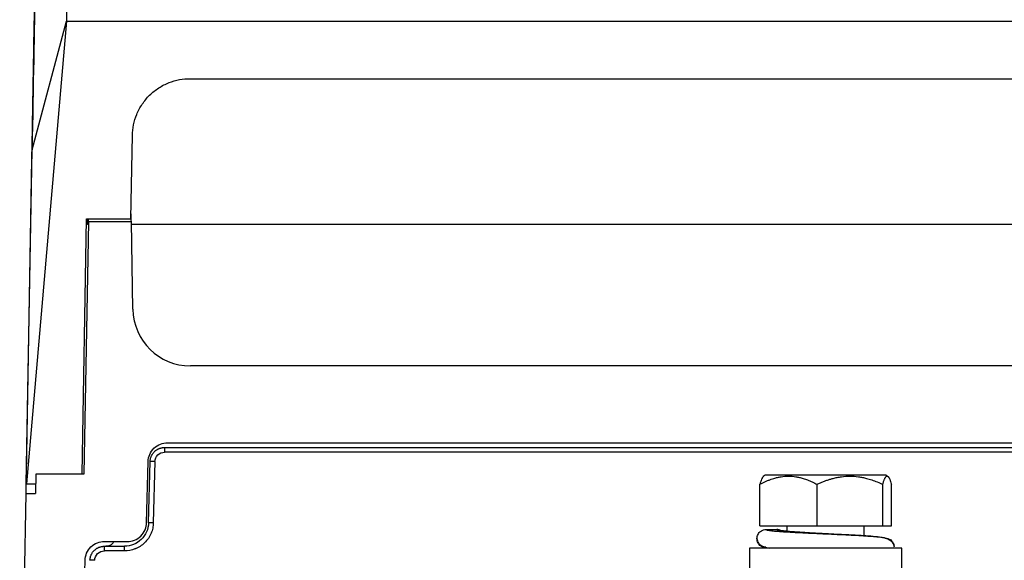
# Model space of a CAD drawing. Header units: millimetres. Extents: x -945 to 1227, y -951 to 1232.
# Tile 3 of 171: x 65 to 168, y -468 to -412. Entities that reach past the tile are written whole.
import ezdxf

# ---------------------------------------------------------------- set-up
doc = ezdxf.new("R2010")
doc.units = ezdxf.units.MM

msp = doc.modelspace()

# ---------------------------------------------------------------- linework, layer by layer
at = {"color": 7, "linetype": 'Continuous', "lineweight": 25}
for p, q in [((70.053, -411.987), (65.886, -460.173)), ((66.479, -425.379), (70.053, -411.987)), ((70.053, -411.987), (346.288, -411.987)), ((82.936, -417.987), (333.405, -417.987)), ((76.784, -432.594), (76.936, -423.882)), ((65.872, -460.168), (66.479, -425.379)), ((65.851, -461.173), (66.459, -426.376)), ((71.691, -459.173), (72.154, -432.594)), ((72.346, -432.894), (71.887, -459.173)), ((72.154, -432.594), (76.784, -432.594)), ((72.25, -432.594), (72.252, -433.173)), ((72.346, -432.894), (72.351, -432.594)), ((76.823, -432.894), (72.346, -432.894)), ((76.794, -432.058), (76.807, -432.058)), ((76.982, -441.997), (76.823, -432.894)), ((339.513, -433.173), (76.828, -433.173)), ((333.36, -447.891), (82.981, -447.891)), ((80.278, -456.391), (80.278, -456.878)), ((80.278, -456.391), (336.063, -456.391)), ((80.578, -455.891), (335.763, -455.891)), ((336.063, -456.878), (80.278, -456.878)), ((78.412, -464.225), (78.579, -457.839)), ((78.612, -464.238), (78.779, -457.852)), ((79.279, -457.852), (79.111, -464.238)), ((66.886, -459.173), (66.851, -461.173)), ((71.887, -459.173), (66.886, -459.173)), ((142.851, -459.257), (142.673, -459.409)), ((155.49, -459.257), (142.851, -459.257)), ((155.49, -459.257), (155.668, -459.409)), ((65.886, -460.173), (66.869, -460.173)), ((142.319, -464.557), (142.319, -460.219)), ((148.275, -464.557), (148.275, -460.219)), ((155.126, -464.557), (155.126, -460.219)), ((156.022, -464.557), (156.022, -460.219)), ((65.188, -499.173), (65.851, -461.173)), ((65.851, -461.173), (66.851, -461.173)), ((142.319, -464.557), (148.275, -464.557)), ((145.17, -465.118), (145.17, -464.557)), ((148.275, -464.557), (155.126, -464.557)), ((153.17, -465.583), (153.17, -464.557)), ((155.126, -464.557), (156.022, -464.557)), ((142.963, -464.929), (144.067, -464.929)), ((74.009, -466.173), (76.413, -466.173)), ((74.009, -467.16), (74.009, -466.673)), ((74.009, -466.673), (76.113, -466.673)), ((76.113, -467.16), (76.113, -466.673)), ((156.304, -466.638), (156.309, -466.591)), ((76.113, -467.16), (74.009, -467.16)), ((141.22, -466.873), (141.22, -470.873)), ((157.12, -466.873), (141.22, -466.873)), ((157.12, -470.873), (157.12, -466.873)), ((71.197, -499.173), (72.01, -468.12))]:
    msp.add_line(p, q, dxfattribs=at)
for centre, radius, start, end in [((82.98, -441.892), 6, 181.00492, 270.00426), ((79.029, -462.629), 4.784, 87.00545, 92.99455), ((78.862, -469.016), 4.784, 87.00545, 92.99455), ((72.76, -472.911), 4.784, 87.00545, 92.99455)]:
    msp.add_arc(centre, radius, start, end, dxfattribs=at)
for points, knots in [([(70.053, -377.196), (70.053, -378.601), (70.053, -380.383), (70.053, -383.616), (70.053, -384.788), (70.053, -387.318), (70.053, -388.676), (70.053, -391.579), (70.053, -393.123), (70.053, -396.397), (70.053, -398.127), (70.053, -403.594), (70.053, -407.606), (70.053, -411.987)], [0, 0, 0, 0, 0.25, 0.25, 0.375, 0.375, 0.5, 0.5, 0.625, 0.625, 0.75, 0.75, 1, 1, 1, 1]), ([(66.459, -426.376), (66.509, -423.506), (66.609, -417.763), (66.732, -410.708), (66.834, -404.849), (66.913, -400.339), (66.946, -398.431), (66.962, -397.544)], [0, 0, 0, 0, 0.2050478, 0.4103568, 0.6158256, 0.8213524, 1, 1, 1, 1]), ([(76.936, -423.882), (76.943, -423.532), (76.98, -423.169), (77.127, -422.436), (77.238, -422.065), (77.537, -421.339), (77.726, -420.984), (78.176, -420.311), (78.438, -419.994), (79.022, -419.42), (79.343, -419.164), (80.024, -418.725), (80.383, -418.543), (81.114, -418.256), (81.486, -418.152), (82.222, -418.018), (82.585, -417.987), (82.936, -417.987)], [0, 0, 0, 0, 0.125, 0.125, 0.25, 0.25, 0.375, 0.375, 0.5, 0.5, 0.625, 0.625, 0.75, 0.75, 0.875, 0.875, 1, 1, 1, 1]), ([(78.579, -457.839), (78.585, -457.606), (78.633, -457.357), (78.835, -456.877), (78.989, -456.648), (79.377, -456.27), (79.61, -456.122), (80.095, -455.933), (80.346, -455.891), (80.578, -455.891)], [0, 0, 0, 0, 0.25, 0.25, 0.5, 0.5, 0.75, 0.75, 1, 1, 1, 1]), ([(78.779, -457.852), (78.781, -457.81), (78.785, -457.727), (78.804, -457.605), (78.832, -457.487), (78.869, -457.373), (78.914, -457.265), (78.965, -457.163), (79.024, -457.067), (79.087, -456.977), (79.156, -456.894), (79.229, -456.818), (79.305, -456.749), (79.384, -456.686), (79.465, -456.63), (79.547, -456.58), (79.631, -456.537), (79.714, -456.5), (79.798, -456.469), (79.882, -456.444), (79.964, -456.424), (80.045, -456.409), (80.124, -456.399), (80.202, -456.392), (80.253, -456.392), (80.278, -456.391)], [0, 0, 0, 0, 0.0543467, 0.1077054, 0.1600762, 0.2114589, 0.2618536, 0.3112604, 0.359679, 0.4071097, 0.4535522, 0.4990067, 0.5434731, 0.5869514, 0.6294417, 0.6709438, 0.7114578, 0.7509838, 0.7895217, 0.8270715, 0.8636332, 0.8992069, 0.9337926, 0.9673903, 1, 1, 1, 1]), ([(79.279, -457.852), (79.285, -457.595), (79.396, -457.342), (79.765, -456.982), (80.021, -456.878), (80.278, -456.878)], [0, 0, 0, 0, 0.5, 0.5, 1, 1, 1, 1]), ([(142.319, -460.219), (142.419, -460.167), (142.614, -460.065), (142.908, -459.927), (143.198, -459.804), (143.486, -459.695), (143.803, -459.591), (144.15, -459.498), (144.658, -459.399), (145.297, -459.348), (145.936, -459.399), (146.439, -459.497), (146.85, -459.607), (147.299, -459.761), (147.787, -459.968), (148.11, -460.134), (148.275, -460.219)], [0, 0, 0, 0, 0.0523593, 0.1033388, 0.1531175, 0.2018971, 0.2499028, 0.3128943, 0.3748635, 0.5005606, 0.6246574, 0.686244, 0.7487618, 0.8296011, 0.9130295, 1, 1, 1, 1]), ([(142.673, -459.409), (142.663, -459.418), (142.643, -459.437), (142.614, -459.474), (142.584, -459.519), (142.554, -459.572), (142.523, -459.633), (142.474, -459.744), (142.406, -459.927), (142.349, -460.12), (142.319, -460.219)], [0, 0, 0, 0, 0.0819598, 0.164115, 0.2467494, 0.3301358, 0.414534, 0.5001891, 0.7442242, 1, 1, 1, 1]), ([(148.275, -460.219), (148.389, -460.167), (148.614, -460.065), (148.952, -459.927), (149.286, -459.804), (149.617, -459.695), (149.981, -459.591), (150.38, -459.498), (150.965, -459.399), (151.7, -459.348), (152.435, -459.399), (153.014, -459.497), (153.487, -459.607), (154.003, -459.761), (154.564, -459.968), (154.936, -460.134), (155.126, -460.219)], [0, 0, 0, 0, 0.0523593, 0.1033388, 0.1531175, 0.2018971, 0.2499028, 0.3128943, 0.3748635, 0.5005606, 0.6246574, 0.686244, 0.7487618, 0.8296011, 0.9130295, 1, 1, 1, 1]), ([(155.126, -460.219), (155.141, -460.166), (155.171, -460.063), (155.215, -459.924), (155.259, -459.8), (155.303, -459.691), (155.346, -459.597), (155.398, -459.503), (155.458, -459.422), (155.52, -459.376), (155.574, -459.365), (155.621, -459.375), (155.652, -459.397), (155.668, -459.409)], [0, 0, 0, 0, 0.087922, 0.1734221, 0.2568103, 0.338437, 0.4186932, 0.4980089, 0.6241284, 0.7485399, 0.8323292, 0.9158757, 1, 1, 1, 1]), ([(155.668, -459.409), (155.678, -459.418), (155.698, -459.437), (155.727, -459.474), (155.757, -459.519), (155.787, -459.572), (155.818, -459.633), (155.867, -459.744), (155.935, -459.927), (155.992, -460.12), (156.022, -460.219)], [0, 0, 0, 0, 0.0819598, 0.16411498, 0.24674939, 0.33013581, 0.41453397, 0.50018912, 0.74422424, 1, 1, 1, 1]), ([(79.111, -464.238), (79.107, -464.426), (79.074, -464.702), (78.991, -465.014), (78.939, -465.168), (78.914, -465.234), (78.897, -465.277), (78.889, -465.297), (78.722, -465.695), (78.497, -466.025), (78.06, -466.45), (77.826, -466.637), (77.523, -466.811), (77.364, -466.887), (77.295, -466.917), (77.248, -466.937), (77.223, -466.947), (76.851, -467.092), (76.488, -467.16), (76.113, -467.16)], [0, 0, 0, 0, 0.125, 0.1875, 0.21875, 0.234375, 0.234375, 0.25, 0.25, 0.5, 0.5, 0.625, 0.6875, 0.71875, 0.734375, 0.734375, 0.75, 0.75, 1, 1, 1, 1]), ([(78.612, -464.238), (78.603, -464.56), (78.532, -464.88), (78.274, -465.469), (78.087, -465.739), (77.626, -466.188), (77.352, -466.367), (76.756, -466.61), (76.434, -466.673), (76.113, -466.673)], [0, 0, 0, 0, 0.25, 0.25, 0.5, 0.5, 0.75, 0.75, 1, 1, 1, 1]), ([(76.413, -466.173), (76.645, -466.173), (76.895, -466.131), (77.381, -465.942), (77.614, -465.794), (78.002, -465.416), (78.156, -465.187), (78.357, -464.707), (78.406, -464.458), (78.412, -464.225)], [0, 0, 0, 0, 0.25, 0.25, 0.5, 0.5, 0.75, 0.75, 1, 1, 1, 1]), ([(142.963, -466.829), (142.884, -466.829), (142.794, -466.82), (142.6, -466.763), (142.494, -466.715), (142.292, -466.563), (142.195, -466.458), (142.055, -466.195), (142.013, -466.037), (142.013, -465.721), (142.055, -465.564), (142.195, -465.301), (142.292, -465.195), (142.494, -465.043), (142.6, -464.996), (142.794, -464.939), (142.884, -464.929), (142.963, -464.929)], [0, 0, 0, 0, 0.125, 0.125, 0.25, 0.25, 0.375, 0.375, 0.5, 0.5, 0.625, 0.625, 0.75, 0.75, 0.875, 0.875, 1, 1, 1, 1]), ([(144.489, -465.045), (144.438, -465.016), (144.309, -464.941), (144.159, -464.933), (144.067, -464.929)], [0, 0, 0, 0, 0.39323998, 1, 1, 1, 1]), ([(146.193, -465.2), (146.107, -465.194), (145.749, -465.17), (145.249, -465.127), (144.782, -465.083), (144.495, -465.036), (144.488, -465.038), (144.486, -465.038)], [0, 0, 0, 0, 0.0931783, 0.3911668, 0.6701202, 0.9108209, 1, 1, 1, 1]), ([(149.17, -465.379), (148.696, -465.353), (147.854, -465.305), (146.852, -465.246), (146.374, -465.212), (146.193, -465.2)], [0, 0, 0, 0, 0.4446709, 0.7894426, 1, 1, 1, 1]), ([(156.328, -466.775), (156.295, -466.617), (156.234, -466.324), (155.744, -465.935), (154.815, -465.69), (153.385, -465.596), (151.304, -465.477), (149.919, -465.413), (149.17, -465.379)], [0, 0, 0, 0, 0.1019808, 0.1875461, 0.3396456, 0.6040389, 0.7859487, 1, 1, 1, 1]), ([(149.17, -465.379), (149.58, -465.398), (149.99, -465.418), (150.785, -465.455), (151.168, -465.472), (151.914, -465.509), (152.277, -465.528), (152.958, -465.567), (153.276, -465.586), (153.708, -465.614), (153.844, -465.624), (154.099, -465.642), (154.218, -465.651), (154.553, -465.678), (154.747, -465.697), (155.061, -465.735), (155.18, -465.755), (155.339, -465.793), (155.378, -465.811), (155.378, -465.829)], [0, 0, 0, 0, 0.125, 0.125, 0.25, 0.25, 0.375, 0.375, 0.5, 0.5, 0.5625, 0.5625, 0.625, 0.625, 0.75, 0.75, 0.875, 0.875, 1, 1, 1, 1]), ([(72.01, -468.12), (72.016, -467.888), (72.064, -467.639), (72.266, -467.159), (72.419, -466.929), (72.808, -466.551), (73.041, -466.403), (73.526, -466.215), (73.777, -466.173), (74.009, -466.173)], [0, 0, 0, 0, 0.25, 0.25, 0.5, 0.5, 0.75, 0.75, 1, 1, 1, 1]), ([(72.51, -468.133), (72.512, -468.092), (72.516, -468.008), (72.535, -467.886), (72.563, -467.768), (72.6, -467.655), (72.644, -467.547), (72.696, -467.444), (72.754, -467.348), (72.818, -467.259), (72.887, -467.176), (72.959, -467.1), (73.036, -467.03), (73.114, -466.967), (73.195, -466.911), (73.278, -466.862), (73.361, -466.819), (73.445, -466.782), (73.529, -466.751), (73.612, -466.725), (73.695, -466.705), (73.776, -466.69), (73.855, -466.68), (73.933, -466.674), (73.984, -466.673), (74.009, -466.673)], [0, 0, 0, 0, 0.0543467, 0.1077054, 0.1600762, 0.2114589, 0.2618536, 0.3112604, 0.359679, 0.4071097, 0.4535522, 0.4990067, 0.5434731, 0.5869514, 0.6294417, 0.6709438, 0.7114578, 0.7509838, 0.7895217, 0.8270715, 0.8636332, 0.8992069, 0.9337926, 0.9673903, 1, 1, 1, 1]), ([(75.022, -466.173), (74.955, -466.274), (74.823, -466.472), (74.506, -466.64), (74.282, -466.662), (74.175, -466.673)], [0, 0, 0, 0, 0.3479612, 0.6862606, 1, 1, 1, 1]), ([(142.013, -465.879), (142.046, -466.039), (142.107, -466.332), (142.584, -466.72), (143.033, -466.821), (143.316, -466.884)], [0, 0, 0, 0, 0.3057839, 0.5622271, 1, 1, 1, 1]), ([(142.951, -466.767), (142.857, -466.775), (142.716, -466.788), (142.627, -466.849), (142.598, -466.869)], [0, 0, 0, 0, 0.6759569, 1, 1, 1, 1]), ([(155.378, -465.829), (155.468, -465.837), (155.671, -465.854), (155.94, -465.993), (156.151, -466.208), (156.274, -466.412), (156.292, -466.552), (156.297, -466.593)], [0, 0, 0, 0, 0.2071412, 0.469152, 0.6762877, 0.9047208, 1, 1, 1, 1]), ([(73.009, -468.133), (73.016, -467.876), (73.127, -467.623), (73.496, -467.264), (73.752, -467.16), (74.009, -467.16)], [0, 0, 0, 0, 0.5, 0.5, 1, 1, 1, 1])]:
    msp.add_open_spline(points, degree=3, knots=knots, dxfattribs=at)
for points in [[(66.986, -397.556), (66.892, -402.536), (66.723, -411.83), (66.479, -425.379)], [(76.823, -432.894), (76.818, -432.613), (76.812, -432.335), (76.807, -432.058)], [(72.341, -433.173), (72.311, -433.173), (72.282, -433.173), (72.252, -433.173)], [(65.886, -460.173), (65.883, -460.171), (65.879, -460.17), (65.872, -460.168)]]:
    msp.add_open_spline(points, degree=3, dxfattribs=at)
at = {"color": 250, "linetype": 'Continuous', "lineweight": 25}
for points, knots in [([(142.963, -464.929), (142.963, -464.947), (143.002, -464.966), (143.161, -465.004), (143.28, -465.023), (143.594, -465.061), (143.788, -465.08), (144.123, -465.107), (144.242, -465.116), (144.497, -465.135), (144.633, -465.144), (145.065, -465.172), (145.383, -465.191), (146.064, -465.23), (146.427, -465.249), (147.173, -465.286), (147.556, -465.303), (148.351, -465.341), (148.761, -465.36), (149.17, -465.379)], [0, 0, 0, 0, 0.125, 0.125, 0.25, 0.25, 0.375, 0.375, 0.4375, 0.4375, 0.5, 0.5, 0.625, 0.625, 0.75, 0.75, 0.875, 0.875, 1, 1, 1, 1]), ([(144.067, -464.929), (144.144, -464.967), (144.297, -465.042), (145.478, -465.154), (147.164, -465.267), (148.501, -465.342), (149.17, -465.379)], [0, 0, 0, 0, 0.2500196, 0.5000389, 0.7500594, 1, 1, 1, 1])]:
    msp.add_open_spline(points, degree=3, knots=knots, dxfattribs=at)

doc.saveas('drawing.dxf')
